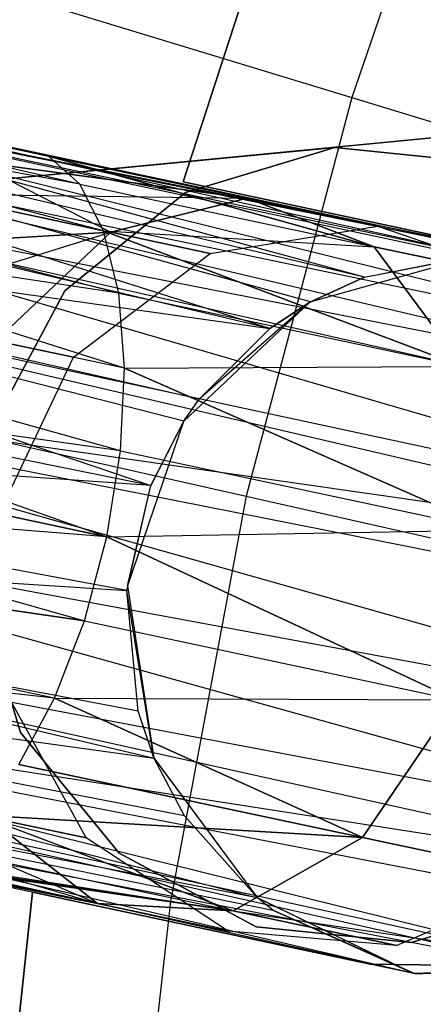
# Model space of a CAD drawing. Extents: x 0.3 to 7.1, y -3.38 to 3.38.
# Tile 125 of 256: x 2.13 to 2.25, y 0.2 to 0.47. Entities that reach past the tile are written whole.
import ezdxf

# ---------------------------------------------------------------- set-up
doc = ezdxf.new("R2010")
doc.units = 0
doc.header["$LTSCALE"] = 2.54
doc.layers.get('0').update_dxf_attribs({"linetype": 'CONTINUOUS'})

# ---------------------------------------------------------------- blocks, each defined once
blk = doc.blocks.new('SINGLES_B_BB_STL')
at = {"color": 0}
for p, q in [((2.26313, 0.55521, 5.19861), (2.22604, 0.44785, 5.19861)), ((2.26313, 0.55521, 5.19861), (2.22604, 0.44785, 5.19861)), ((2.21969, 0.54796, 14.02658), (2.17962, 0.42462, 14.02658)), ((2.17962, 0.42462, 14.22658), (2.21969, 0.54796, 14.22658)), ((2.17962, 0.42462, 14.22658), (2.21969, 0.54796, 14.22658)), ((2.21969, 0.54796, 14.02658), (2.17962, 0.42462, 14.02658)), ((1.79013, 0.50666, 14.52447), (2.14251, 0.43176, 14.32245)), ((2.15765, 0.41119, 14.36293), (1.79013, 0.50666, 14.52447)), ((2.15765, 0.41119, 14.36293), (1.79013, 0.50666, 14.52447)), ((2.15107, 0.42404, 14.34362), (1.79013, 0.50666, 14.52447)), ((2.15107, 0.42404, 14.34362), (1.79013, 0.50666, 14.52447)), ((1.79013, 0.50666, 14.52447), (2.14251, 0.43176, 14.32245)), ((2.14251, 0.43176, 13.93882), (1.79013, 0.50666, 13.7368)), ((2.14251, 0.43176, 13.93882), (1.79013, 0.50666, 13.7368)), ((2.15107, 0.42404, 13.91764), (1.79013, 0.50666, 13.7368)), ((2.15107, 0.42404, 13.91764), (1.79013, 0.50666, 13.7368)), ((2.09496, 0.48778, 5.06027), (2.22604, 0.44785, 5.19861)), ((2.09496, 0.48778, 5.06027), (2.22604, 0.44785, 5.19861)), ((1.81065, 0.48494, 14.56186), (2.15765, 0.41119, 14.36293)), ((2.16343, 0.37333, 14.39164), (1.81065, 0.48494, 14.56186)), ((2.16343, 0.37333, 14.39164), (1.81065, 0.48494, 14.56186)), ((2.16185, 0.39395, 14.37926), (1.81065, 0.48494, 14.56186)), ((2.16185, 0.39395, 14.37926), (1.81065, 0.48494, 14.56186)), ((1.81065, 0.48494, 14.56186), (2.15765, 0.41119, 14.36293)), ((2.15107, 0.42404, 13.91764), (1.81065, 0.48494, 13.69941)), ((2.15765, 0.41119, 13.89833), (1.81065, 0.48494, 13.69941)), ((2.15107, 0.42404, 13.91764), (1.81065, 0.48494, 13.69941)), ((2.15765, 0.41119, 13.89833), (1.81065, 0.48494, 13.69941)), ((2.16185, 0.39395, 13.88201), (1.81065, 0.48494, 13.69941)), ((2.16185, 0.39395, 13.88201), (1.81065, 0.48494, 13.69941)), ((1.97278, 0.46812, 41.57321), (2.27483, 0.40388, 41.70694)), ((2.22953, 0.39843, 41.73706), (1.97278, 0.46812, 41.57321)), ((2.22953, 0.39843, 41.73706), (1.97278, 0.46812, 41.57321)), ((2.26093, 0.40444, 41.71655), (1.97278, 0.46812, 41.57321)), ((2.26093, 0.40444, 41.71655), (1.97278, 0.46812, 41.57321)), ((1.97278, 0.46812, 41.57321), (2.27483, 0.40388, 41.70694)), ((2.20349, 0.38425, 41.75264), (1.95659, 0.46255, 41.60224)), ((2.21468, 0.39159, 41.74614), (1.95659, 0.46255, 41.60224)), ((2.20349, 0.38425, 41.75264), (1.95659, 0.46255, 41.60224)), ((2.21468, 0.39159, 41.74614), (1.95659, 0.46255, 41.60224)), ((2.22953, 0.39843, 41.73706), (1.95659, 0.46255, 41.60224)), ((2.22953, 0.39843, 41.73706), (1.95659, 0.46255, 41.60224)), ((1.98799, 0.46171, 41.54115), (2.33369, 0.37601, 41.66237)), ((2.27483, 0.40388, 41.70694), (1.98799, 0.46171, 41.54115)), ((2.28407, 0.40241, 41.70038), (1.98799, 0.46171, 41.54115)), ((2.27483, 0.40388, 41.70694), (1.98799, 0.46171, 41.54115)), ((2.3071, 0.39463, 41.68339), (1.98799, 0.46171, 41.54115)), ((2.28407, 0.40241, 41.70038), (1.98799, 0.46171, 41.54115)), ((2.3071, 0.39463, 41.68339), (1.98799, 0.46171, 41.54115)), ((2.31022, 0.39306, 41.68102), (1.98799, 0.46171, 41.54115)), ((2.31022, 0.39306, 41.68102), (1.98799, 0.46171, 41.54115)), ((1.98799, 0.46171, 41.54115), (2.33369, 0.37601, 41.66237)), ((2.37656, 0.4491, 41.9), (2.11186, 0.42361, 41.9)), ((2.11186, 0.42361, 41.7), (2.37656, 0.4491, 41.7)), ((2.22604, 0.44785, 5.19861), (2.19698, 0.33805, 5.19861)), ((2.22604, 0.44785, 5.19861), (2.19698, 0.33805, 5.19861)), ((2.37656, 0.4491, 41.9), (2.22135, 0.43411, 41.9)), ((2.37656, 0.4491, 41.7), (2.22135, 0.43411, 41.7)), ((2.22604, 0.44785, 5.19861), (2.36592, 0.40524, 5.32719)), ((2.22604, 0.44785, 5.19861), (2.36592, 0.40524, 5.32719)), ((2.16231, 0.35053, 14.39938), (1.82026, 0.44627, 14.58838)), ((1.82026, 0.44627, 14.58838), (2.15855, 0.32686, 14.40201)), ((2.16231, 0.35053, 14.39938), (1.82026, 0.44627, 14.58838)), ((2.16343, 0.37333, 14.39164), (1.82026, 0.44627, 14.58838)), ((2.16343, 0.37333, 14.39164), (1.82026, 0.44627, 14.58838)), ((1.82026, 0.44627, 14.58838), (2.15855, 0.32686, 14.40201)), ((2.16185, 0.39395, 13.88201), (1.82026, 0.44627, 13.67289)), ((2.16185, 0.39395, 13.88201), (1.82026, 0.44627, 13.67289)), ((2.16343, 0.37333, 13.86962), (1.82026, 0.44627, 13.67289)), ((2.16343, 0.37333, 13.86962), (1.82026, 0.44627, 13.67289)), ((2.16231, 0.35053, 13.86189), (1.82026, 0.44627, 13.67289)), ((2.16231, 0.35053, 13.86189), (1.82026, 0.44627, 13.67289)), ((2.20349, 0.38425, 41.75264), (1.94048, 0.4466, 41.62686)), ((2.20349, 0.38425, 41.75264), (1.94048, 0.4466, 41.62686)), ((2.33369, 0.37601, 41.66237), (1.99821, 0.44567, 41.51479)), ((2.33369, 0.37601, 41.66237), (1.99821, 0.44567, 41.51479)), ((2.3441, 0.36408, 41.65345), (1.99821, 0.44567, 41.51479)), ((2.3441, 0.36408, 41.65345), (1.99821, 0.44567, 41.51479)), ((2.11186, 0.42361, 41.9), (2.22135, 0.43411, 41.9)), ((2.11186, 0.42361, 41.7), (2.22135, 0.43411, 41.7)), ((2.13246, 0.43389, 14.30065), (2.19724, 0.42012, 14.24855)), ((2.13246, 0.43389, 13.96062), (2.19724, 0.42012, 14.01272)), ((2.13246, 0.43389, 13.96062), (2.19724, 0.42012, 14.01272)), ((2.13246, 0.43389, 14.30065), (2.19724, 0.42012, 14.24855)), ((2.18025, 0.42174, 41.9), (2.22135, 0.43411, 41.9)), ((2.22135, 0.43411, 41.7), (2.18025, 0.42174, 41.7)), ((2.22135, 0.43411, 41.7), (2.18025, 0.42174, 41.7)), ((2.18025, 0.42174, 41.9), (2.22135, 0.43411, 41.9)), ((2.22135, 0.43411, 41.9), (2.26405, 0.42981, 41.9)), ((2.26405, 0.42981, 41.7), (2.22135, 0.43411, 41.7)), ((2.22135, 0.43411, 41.9), (2.22135, 0.43411, 41.7)), ((2.26405, 0.42981, 41.7), (2.22135, 0.43411, 41.7)), ((2.22135, 0.43411, 41.9), (2.26405, 0.42981, 41.9)), ((2.22135, 0.43411, 41.9), (2.22135, 0.43411, 41.7)), ((2.00242, 0.43128, 41.50071), (2.36127, 0.32687, 41.6362)), ((2.3441, 0.36408, 41.65345), (2.00242, 0.43128, 41.50071)), ((2.3441, 0.36408, 41.65345), (2.00242, 0.43128, 41.50071)), ((2.35157, 0.35242, 41.64662), (2.00242, 0.43128, 41.50071)), ((2.35157, 0.35242, 41.64662), (2.00242, 0.43128, 41.50071)), ((2.00242, 0.43128, 41.50071), (2.36127, 0.32687, 41.6362)), ((2.14251, 0.43176, 14.32245), (2.19724, 0.42012, 14.24855)), ((2.15107, 0.42404, 14.34362), (2.14251, 0.43176, 14.32245)), ((2.23223, 0.40679, 13.9829), (2.14251, 0.43176, 13.93882)), ((2.14251, 0.43176, 13.93882), (2.19724, 0.42012, 14.01272)), ((2.14251, 0.43176, 13.93882), (2.19724, 0.42012, 14.01272)), ((2.14251, 0.43176, 14.32245), (2.19724, 0.42012, 14.24855)), ((2.14251, 0.43176, 14.32245), (2.23223, 0.40679, 14.27836)), ((2.15107, 0.42404, 13.91764), (2.14251, 0.43176, 13.93882)), ((2.23223, 0.40679, 13.9829), (2.14251, 0.43176, 13.93882)), ((2.15107, 0.42404, 14.34362), (2.14251, 0.43176, 14.32245)), ((2.14251, 0.43176, 14.32245), (2.23223, 0.40679, 14.27836)), ((2.15107, 0.42404, 13.91764), (2.14251, 0.43176, 13.93882)), ((2.19724, 0.42012, 14.01272), (2.1215, 0.43032, 13.9818)), ((2.1215, 0.43032, 13.9818), (2.15962, 0.41077, 14.04079)), ((2.1215, 0.43032, 13.9818), (2.15962, 0.41077, 14.04079)), ((2.1215, 0.43032, 14.27947), (2.19724, 0.42012, 14.24855)), ((2.19724, 0.42012, 14.01272), (2.1215, 0.43032, 13.9818)), ((2.1215, 0.43032, 14.27947), (2.19724, 0.42012, 14.24855)), ((1.92671, 0.4233, 41.6439), (2.20349, 0.38425, 41.75264)), ((2.17977, 0.35869, 41.76495), (1.92671, 0.4233, 41.6439)), ((1.92671, 0.4233, 41.6439), (2.17071, 0.34101, 41.76851)), ((2.17977, 0.35869, 41.76495), (1.92671, 0.4233, 41.6439)), ((2.18403, 0.36478, 41.76296), (1.92671, 0.4233, 41.6439)), ((2.18403, 0.36478, 41.76296), (1.92671, 0.4233, 41.6439)), ((1.92671, 0.4233, 41.6439), (2.20349, 0.38425, 41.75264)), ((1.92671, 0.4233, 41.6439), (2.17071, 0.34101, 41.76851)), ((2.15765, 0.41119, 14.36293), (2.15107, 0.42404, 14.34362)), ((2.15765, 0.41119, 13.89833), (2.15107, 0.42404, 13.91764)), ((2.15107, 0.42404, 13.91764), (2.23223, 0.40679, 13.9829)), ((2.15107, 0.42404, 13.91764), (2.23223, 0.40679, 13.9829)), ((2.15107, 0.42404, 14.34362), (2.23223, 0.40679, 14.27836)), ((2.15107, 0.42404, 14.34362), (2.23223, 0.40679, 14.27836)), ((2.15765, 0.41119, 14.36293), (2.15107, 0.42404, 14.34362)), ((2.15765, 0.41119, 13.89833), (2.15107, 0.42404, 13.91764)), ((2.17962, 0.42462, 14.02658), (2.17962, 0.42462, 14.22658)), ((2.17962, 0.42462, 14.22658), (2.27269, 0.40483, 14.22658)), ((2.27269, 0.40483, 14.02658), (2.17962, 0.42462, 14.02658)), ((2.17962, 0.42462, 14.22658), (2.27269, 0.40483, 14.22658)), ((2.17962, 0.42462, 14.02658), (2.17962, 0.42462, 14.22658)), ((2.27269, 0.40483, 14.02658), (2.17962, 0.42462, 14.02658)), ((2.11027, 0.42126, 14.0011), (2.15962, 0.41077, 14.04079)), ((2.11027, 0.42126, 14.0011), (2.15962, 0.41077, 14.04079)), ((2.11027, 0.42126, 14.26016), (2.15962, 0.41077, 14.22048)), ((2.11027, 0.42126, 14.26016), (2.15962, 0.41077, 14.22048)), ((2.11027, 0.42126, 14.26016), (2.19724, 0.42012, 14.24855)), ((2.11027, 0.42126, 14.26016), (2.19724, 0.42012, 14.24855)), ((2.14701, 0.39459, 41.9), (2.18025, 0.42174, 41.9)), ((2.18025, 0.42174, 41.7), (2.14701, 0.39459, 41.7)), ((2.18025, 0.42174, 41.7), (2.14701, 0.39459, 41.7)), ((2.14701, 0.39459, 41.9), (2.18025, 0.42174, 41.9)), ((2.18025, 0.42174, 41.7), (2.18025, 0.42174, 41.9)), ((2.18025, 0.42174, 41.7), (2.18025, 0.42174, 41.9)), ((2.15962, 0.41077, 14.04079), (2.19724, 0.42012, 14.01272)), ((2.19724, 0.42012, 14.24855), (2.15962, 0.41077, 14.22048)), ((2.15962, 0.41077, 14.04079), (2.19724, 0.42012, 14.01272)), ((2.19724, 0.42012, 14.24855), (2.15962, 0.41077, 14.22048)), ((2.19724, 0.42012, 14.01272), (2.23223, 0.40679, 13.9829)), ((2.23223, 0.40679, 14.27836), (2.19724, 0.42012, 14.24855)), ((2.23325, 0.41247, 14.08851), (2.19724, 0.42012, 14.01272)), ((2.23325, 0.41247, 14.08851), (2.19724, 0.42012, 14.01272)), ((2.19724, 0.42012, 14.01272), (2.23223, 0.40679, 13.9829)), ((2.19724, 0.42012, 14.24855), (2.23325, 0.41247, 14.17276)), ((2.19724, 0.42012, 14.24855), (2.23325, 0.41247, 14.17276)), ((2.23223, 0.40679, 14.27836), (2.19724, 0.42012, 14.24855)), ((2.18706, 0.40494, 14.09854), (2.23325, 0.41247, 14.08851)), ((2.18706, 0.40494, 14.16273), (2.23325, 0.41247, 14.17276)), ((2.18706, 0.40494, 14.09854), (2.23325, 0.41247, 14.08851)), ((2.18706, 0.40494, 14.16273), (2.23325, 0.41247, 14.17276)), ((2.23325, 0.41247, 14.08851), (2.27734, 0.3972, 14.07785)), ((2.23325, 0.41247, 14.17276), (2.23325, 0.41247, 14.08851)), ((2.23325, 0.41247, 14.17276), (2.23325, 0.41247, 14.08851)), ((2.23325, 0.41247, 14.17276), (2.27734, 0.3972, 14.18341)), ((2.23325, 0.41247, 14.08851), (2.27734, 0.3972, 14.07785)), ((2.23325, 0.41247, 14.17276), (2.27734, 0.3972, 14.18341)), ((2.08959, 0.38903, 14.23145), (2.15962, 0.41077, 14.22048)), ((2.08959, 0.38903, 14.23145), (2.15962, 0.41077, 14.22048)), ((2.15962, 0.41077, 14.04079), (2.09942, 0.40722, 14.01743)), ((2.15962, 0.41077, 14.04079), (2.09942, 0.40722, 14.01743)), ((2.09942, 0.40722, 14.24384), (2.15962, 0.41077, 14.22048)), ((2.09942, 0.40722, 14.24384), (2.15962, 0.41077, 14.22048)), ((2.128, 0.38086, 14.06071), (2.15962, 0.41077, 14.04079)), ((2.15962, 0.41077, 14.22048), (2.128, 0.38086, 14.20056)), ((2.128, 0.38086, 14.06071), (2.15962, 0.41077, 14.04079)), ((2.15962, 0.41077, 14.22048), (2.128, 0.38086, 14.20056)), ((2.16185, 0.39395, 14.37926), (2.15765, 0.41119, 14.36293)), ((2.25658, 0.37382, 13.95819), (2.15765, 0.41119, 13.89833)), ((2.15765, 0.41119, 13.89833), (2.23223, 0.40679, 13.9829)), ((2.15765, 0.41119, 13.89833), (2.23223, 0.40679, 13.9829)), ((2.15765, 0.41119, 14.36293), (2.23223, 0.40679, 14.27836)), ((2.15765, 0.41119, 14.36293), (2.23223, 0.40679, 14.27836)), ((2.15765, 0.41119, 14.36293), (2.25658, 0.37382, 14.30308)), ((2.16185, 0.39395, 13.88201), (2.15765, 0.41119, 13.89833)), ((2.25658, 0.37382, 13.95819), (2.15765, 0.41119, 13.89833)), ((2.16185, 0.39395, 14.37926), (2.15765, 0.41119, 14.36293)), ((2.15765, 0.41119, 14.36293), (2.25658, 0.37382, 14.30308)), ((2.16185, 0.39395, 13.88201), (2.15765, 0.41119, 13.89833)), ((2.18706, 0.40494, 14.09854), (2.15962, 0.41077, 14.04079)), ((2.18706, 0.40494, 14.09854), (2.15962, 0.41077, 14.04079)), ((2.15962, 0.41077, 14.22048), (2.18706, 0.40494, 14.16273)), ((2.15962, 0.41077, 14.22048), (2.18706, 0.40494, 14.16273)), ((2.23223, 0.40679, 13.9829), (2.25658, 0.37382, 13.95819)), ((2.25658, 0.37382, 14.30308), (2.23223, 0.40679, 14.27836)), ((2.27734, 0.3972, 14.07785), (2.23223, 0.40679, 13.9829)), ((2.27734, 0.3972, 14.07785), (2.23223, 0.40679, 13.9829)), ((2.23223, 0.40679, 13.9829), (2.25658, 0.37382, 13.95819)), ((2.23223, 0.40679, 14.27836), (2.27734, 0.3972, 14.18341)), ((2.23223, 0.40679, 14.27836), (2.27734, 0.3972, 14.18341)), ((2.25658, 0.37382, 14.30308), (2.23223, 0.40679, 14.27836)), ((2.14935, 0.37632, 14.10565), (2.18706, 0.40494, 14.09854)), ((2.14935, 0.37632, 14.15562), (2.18706, 0.40494, 14.16273)), ((2.14935, 0.37632, 14.10565), (2.18706, 0.40494, 14.09854)), ((2.14935, 0.37632, 14.15562), (2.18706, 0.40494, 14.16273)), ((2.18706, 0.40494, 14.16273), (2.18706, 0.40494, 14.09854)), ((2.18706, 0.40494, 14.16273), (2.18706, 0.40494, 14.09854)), ((2.26058, 0.40443, 41.90698), (2.2145, 0.39149, 41.90698)), ((2.26058, 0.40443, 41.90698), (2.2145, 0.39149, 41.90698)), ((2.22953, 0.39843, 41.73706), (2.26093, 0.40444, 41.71655)), ((2.22953, 0.39843, 41.73706), (2.26093, 0.40444, 41.71655)), ((2.22953, 0.39843, 41.73706), (2.26058, 0.40443, 41.90698)), ((2.22953, 0.39843, 41.73706), (2.26058, 0.40443, 41.90698)), ((2.36127, 0.32687, 41.6362), (2.00507, 0.4032, 41.48405)), ((2.36127, 0.32687, 41.6362), (2.00507, 0.4032, 41.48405)), ((2.36262, 0.31983, 41.63424), (2.00507, 0.4032, 41.48405)), ((2.36262, 0.31983, 41.63424), (2.00507, 0.4032, 41.48405)), ((2.15855, 0.32686, 14.40201), (1.81676, 0.39951, 14.59795)), ((1.81676, 0.39951, 14.59795), (2.15236, 0.30371, 14.39938)), ((1.81676, 0.39951, 14.59795), (2.15236, 0.30371, 14.39938)), ((2.15855, 0.32686, 14.40201), (1.81676, 0.39951, 14.59795)), ((1.81676, 0.39951, 13.66332), (2.15855, 0.32686, 13.85926)), ((2.16231, 0.35053, 13.86189), (1.81676, 0.39951, 13.66332)), ((2.16231, 0.35053, 13.86189), (1.81676, 0.39951, 13.66332)), ((1.81676, 0.39951, 13.66332), (2.15855, 0.32686, 13.85926)), ((2.22953, 0.39843, 41.73706), (2.2145, 0.39149, 41.90698)), ((2.22953, 0.39843, 41.73706), (2.2145, 0.39149, 41.90698)), ((2.21468, 0.39159, 41.74614), (2.22953, 0.39843, 41.73706)), ((2.21468, 0.39159, 41.74614), (2.22953, 0.39843, 41.73706)), ((2.1267, 0.35678, 41.9), (2.14701, 0.39459, 41.9)), ((2.14701, 0.39459, 41.7), (2.1267, 0.35678, 41.7)), ((2.14701, 0.39459, 41.7), (2.1267, 0.35678, 41.7)), ((2.1267, 0.35678, 41.9), (2.14701, 0.39459, 41.9)), ((2.14701, 0.39459, 41.7), (2.14701, 0.39459, 41.9)), ((2.14701, 0.39459, 41.7), (2.14701, 0.39459, 41.9)), ((2.16343, 0.37333, 14.39164), (2.16185, 0.39395, 14.37926)), ((2.16343, 0.37333, 13.86962), (2.16185, 0.39395, 13.88201)), ((2.16185, 0.39395, 13.88201), (2.25658, 0.37382, 13.95819)), ((2.16185, 0.39395, 13.88201), (2.25658, 0.37382, 13.95819)), ((2.16185, 0.39395, 14.37926), (2.25658, 0.37382, 14.30308)), ((2.16185, 0.39395, 14.37926), (2.25658, 0.37382, 14.30308)), ((2.16343, 0.37333, 14.39164), (2.16185, 0.39395, 14.37926)), ((2.16343, 0.37333, 13.86962), (2.16185, 0.39395, 13.88201)), ((2.17071, 0.34101, 41.76851), (1.91546, 0.39274, 41.6531)), ((2.17071, 0.34101, 41.76851), (1.91546, 0.39274, 41.6531)), ((2.2145, 0.39149, 41.90698), (2.17972, 0.35861, 41.90698)), ((2.2145, 0.39149, 41.90698), (2.17972, 0.35861, 41.90698)), ((2.2145, 0.39149, 41.90698), (2.18403, 0.36478, 41.76296)), ((2.2145, 0.39149, 41.90698), (2.18403, 0.36478, 41.76296)), ((2.20349, 0.38425, 41.75264), (2.21468, 0.39159, 41.74614)), ((2.20349, 0.38425, 41.75264), (2.21468, 0.39159, 41.74614)), ((2.2145, 0.39149, 41.90698), (2.20349, 0.38425, 41.75264)), ((2.2145, 0.39149, 41.90698), (2.20349, 0.38425, 41.75264)), ((2.21468, 0.39159, 41.74614), (2.2145, 0.39149, 41.90698)), ((2.21468, 0.39159, 41.74614), (2.2145, 0.39149, 41.90698)), ((2.18403, 0.36478, 41.76296), (2.20349, 0.38425, 41.75264)), ((2.18403, 0.36478, 41.76296), (2.20349, 0.38425, 41.75264)), ((2.14935, 0.37632, 14.10565), (2.128, 0.38086, 14.06071)), ((2.14935, 0.37632, 14.10565), (2.128, 0.38086, 14.06071)), ((2.128, 0.38086, 14.20056), (2.14935, 0.37632, 14.15562)), ((2.128, 0.38086, 14.20056), (2.14935, 0.37632, 14.15562)), ((2.12877, 0.33319, 14.10822), (2.14935, 0.37632, 14.10565)), ((2.12877, 0.33319, 14.15305), (2.14935, 0.37632, 14.15562)), ((2.12877, 0.33319, 14.10822), (2.14935, 0.37632, 14.10565)), ((2.12877, 0.33319, 14.15305), (2.14935, 0.37632, 14.15562)), ((2.14935, 0.37632, 14.15562), (2.14935, 0.37632, 14.10565)), ((2.14935, 0.37632, 14.15562), (2.14935, 0.37632, 14.10565)), ((2.16231, 0.35053, 14.39938), (2.16343, 0.37333, 14.39164)), ((2.16231, 0.35053, 13.86189), (2.16343, 0.37333, 13.86962)), ((2.16231, 0.35053, 14.39938), (2.16343, 0.37333, 14.39164)), ((2.16231, 0.35053, 13.86189), (2.16343, 0.37333, 13.86962)), ((2.16343, 0.37333, 13.86962), (2.25658, 0.37382, 13.95819)), ((2.16343, 0.37333, 13.86962), (2.25658, 0.37382, 13.95819)), ((2.16343, 0.37333, 14.39164), (2.25658, 0.37382, 14.30308)), ((2.16343, 0.37333, 14.39164), (2.25658, 0.37382, 14.30308)), ((2.26471, 0.32876, 13.94423), (2.16343, 0.37333, 13.86962)), ((2.16343, 0.37333, 14.39164), (2.26471, 0.32876, 14.31703)), ((2.26471, 0.32876, 13.94423), (2.16343, 0.37333, 13.86962)), ((2.16343, 0.37333, 14.39164), (2.26471, 0.32876, 14.31703)), ((2.00245, 0.37141, 41.47603), (2.35805, 0.27104, 41.63025)), ((2.36262, 0.31983, 41.63424), (2.00245, 0.37141, 41.47603)), ((2.36262, 0.31983, 41.63424), (2.00245, 0.37141, 41.47603)), ((2.3637, 0.29998, 41.63059), (2.00245, 0.37141, 41.47603)), ((2.3637, 0.29998, 41.63059), (2.00245, 0.37141, 41.47603)), ((2.00245, 0.37141, 41.47603), (2.35805, 0.27104, 41.63025)), ((2.06331, 0.36819, 5.06027), (2.19698, 0.33805, 5.19861)), ((2.06331, 0.36819, 5.06027), (2.19698, 0.33805, 5.19861)), ((2.17972, 0.35861, 41.90698), (2.18403, 0.36478, 41.76296)), ((2.17972, 0.35861, 41.90698), (2.18403, 0.36478, 41.76296)), ((2.17977, 0.35869, 41.76495), (2.18403, 0.36478, 41.76296)), ((2.17977, 0.35869, 41.76495), (2.18403, 0.36478, 41.76296)), ((2.1641, 0.31214, 41.76883), (1.90884, 0.35916, 41.65211)), ((2.1641, 0.31214, 41.76883), (1.90884, 0.35916, 41.65211)), ((2.17071, 0.34101, 41.76851), (1.90884, 0.35916, 41.65211)), ((2.17071, 0.34101, 41.76851), (1.90884, 0.35916, 41.65211)), ((2.17972, 0.35861, 41.90698), (2.1642, 0.31334, 41.90698)), ((2.17972, 0.35861, 41.90698), (2.1642, 0.31334, 41.90698)), ((2.17071, 0.34101, 41.76851), (2.17977, 0.35869, 41.76495)), ((2.17071, 0.34101, 41.76851), (2.17977, 0.35869, 41.76495)), ((2.17972, 0.35861, 41.90698), (2.17071, 0.34101, 41.76851)), ((2.17972, 0.35861, 41.90698), (2.17071, 0.34101, 41.76851)), ((2.17972, 0.35861, 41.90698), (2.17977, 0.35869, 41.76495)), ((2.17972, 0.35861, 41.90698), (2.17977, 0.35869, 41.76495)), ((1.80094, 0.35536, 14.58838), (2.15236, 0.30371, 14.39938)), ((2.14411, 0.28242, 14.39164), (1.80094, 0.35536, 14.58838)), ((2.14411, 0.28242, 14.39164), (1.80094, 0.35536, 14.58838)), ((1.80094, 0.35536, 14.58838), (2.15236, 0.30371, 14.39938)), ((2.15855, 0.32686, 13.85926), (1.80094, 0.35536, 13.67289)), ((2.15236, 0.30371, 13.86189), (1.80094, 0.35536, 13.67289)), ((2.15855, 0.32686, 13.85926), (1.80094, 0.35536, 13.67289)), ((2.15236, 0.30371, 13.86189), (1.80094, 0.35536, 13.67289)), ((2.14411, 0.28242, 13.86962), (1.80094, 0.35536, 13.67289)), ((2.14411, 0.28242, 13.86962), (1.80094, 0.35536, 13.67289)), ((2.15855, 0.32686, 14.40201), (2.16231, 0.35053, 14.39938)), ((2.15855, 0.32686, 13.85926), (2.16231, 0.35053, 13.86189)), ((2.15855, 0.32686, 14.40201), (2.16231, 0.35053, 14.39938)), ((2.15855, 0.32686, 13.85926), (2.16231, 0.35053, 13.86189)), ((2.16231, 0.35053, 13.86189), (2.26471, 0.32876, 13.94423)), ((2.16231, 0.35053, 13.86189), (2.26471, 0.32876, 13.94423)), ((2.16231, 0.35053, 14.39938), (2.26471, 0.32876, 14.31703)), ((2.16231, 0.35053, 14.39938), (2.26471, 0.32876, 14.31703)), ((2.1641, 0.31214, 41.76883), (2.17071, 0.34101, 41.76851)), ((2.1641, 0.31214, 41.76883), (2.17071, 0.34101, 41.76851)), ((2.1642, 0.31334, 41.90698), (2.17071, 0.34101, 41.76851)), ((2.1642, 0.31334, 41.90698), (2.17071, 0.34101, 41.76851)), ((2.35805, 0.27104, 41.63025), (1.99445, 0.33823, 41.47787)), ((2.35805, 0.27104, 41.63025), (1.99445, 0.33823, 41.47787)), ((2.34171, 0.24179, 41.63722), (1.99445, 0.33823, 41.47787)), ((2.34171, 0.24179, 41.63722), (1.99445, 0.33823, 41.47787)), ((2.19698, 0.33805, 5.19861), (2.17611, 0.2264, 5.19861)), ((2.19698, 0.33805, 5.19861), (2.17611, 0.2264, 5.19861)), ((2.19698, 0.33805, 5.19861), (2.33962, 0.30589, 5.32719)), ((2.19698, 0.33805, 5.19861), (2.33962, 0.30589, 5.32719)), ((2.15855, 0.32686, 13.85926), (2.26471, 0.32876, 13.94423)), ((2.15855, 0.32686, 13.85926), (2.26471, 0.32876, 13.94423)), ((2.15855, 0.32686, 14.40201), (2.26471, 0.32876, 14.31703)), ((2.15855, 0.32686, 14.40201), (2.26471, 0.32876, 14.31703)), ((1.90771, 0.32807, 41.64151), (2.1641, 0.31214, 41.76883)), ((2.17159, 0.26581, 41.75718), (1.90771, 0.32807, 41.64151)), ((2.17159, 0.26581, 41.75718), (1.90771, 0.32807, 41.64151)), ((2.16715, 0.27882, 41.76202), (1.90771, 0.32807, 41.64151)), ((2.16715, 0.27882, 41.76202), (1.90771, 0.32807, 41.64151)), ((1.90771, 0.32807, 41.64151), (2.1641, 0.31214, 41.76883)), ((2.15236, 0.30371, 14.39938), (2.15855, 0.32686, 14.40201)), ((2.15236, 0.30371, 13.86189), (2.15855, 0.32686, 13.85926)), ((2.15236, 0.30371, 14.39938), (2.15855, 0.32686, 14.40201)), ((2.15236, 0.30371, 13.86189), (2.15855, 0.32686, 13.85926)), ((2.25476, 0.28194, 13.94423), (2.15855, 0.32686, 13.85926)), ((2.15855, 0.32686, 14.40201), (2.25476, 0.28194, 14.31703)), ((2.25476, 0.28194, 13.94423), (2.15855, 0.32686, 13.85926)), ((2.15855, 0.32686, 14.40201), (2.25476, 0.28194, 14.31703)), ((2.14411, 0.28242, 13.86962), (1.77643, 0.32394, 13.69941)), ((2.14411, 0.28242, 13.86962), (1.77643, 0.32394, 13.69941)), ((2.13476, 0.27298, 41.9), (2.12239, 0.31408, 41.9)), ((2.12239, 0.31408, 41.7), (2.13476, 0.27298, 41.7)), ((2.12239, 0.31408, 41.7), (2.13476, 0.27298, 41.7)), ((2.13476, 0.27298, 41.9), (2.12239, 0.31408, 41.9)), ((2.1642, 0.31334, 41.90698), (2.1641, 0.31214, 41.76883)), ((2.1642, 0.31334, 41.90698), (2.1641, 0.31214, 41.76883)), ((2.16715, 0.27882, 41.76202), (2.1641, 0.31214, 41.76883)), ((2.17149, 0.26603, 41.90698), (2.1641, 0.31214, 41.76883)), ((2.16715, 0.27882, 41.76202), (2.1641, 0.31214, 41.76883)), ((2.17149, 0.26603, 41.90698), (2.1641, 0.31214, 41.76883)), ((2.1642, 0.31334, 41.90698), (2.17149, 0.26603, 41.90698)), ((2.1642, 0.31334, 41.90698), (2.17149, 0.26603, 41.90698)), ((2.34171, 0.24179, 41.63722), (1.98235, 0.30942, 41.48944)), ((2.34171, 0.24179, 41.63722), (1.98235, 0.30942, 41.48944)), ((2.33231, 0.23164, 41.6422), (1.98235, 0.30942, 41.48944)), ((2.33231, 0.23164, 41.6422), (1.98235, 0.30942, 41.48944)), ((2.17993, 0.25004, 41.74929), (1.91179, 0.30162, 41.62273)), ((1.91179, 0.30162, 41.62273), (2.20004, 0.22745, 41.73241)), ((2.17993, 0.25004, 41.74929), (1.91179, 0.30162, 41.62273)), ((2.17159, 0.26581, 41.75718), (1.91179, 0.30162, 41.62273)), ((2.17159, 0.26581, 41.75718), (1.91179, 0.30162, 41.62273)), ((1.91179, 0.30162, 41.62273), (2.20004, 0.22745, 41.73241)), ((2.14411, 0.28242, 14.39164), (2.15236, 0.30371, 14.39938)), ((2.14411, 0.28242, 13.86962), (2.15236, 0.30371, 13.86189)), ((2.14411, 0.28242, 14.39164), (2.15236, 0.30371, 14.39938)), ((2.14411, 0.28242, 13.86962), (2.15236, 0.30371, 13.86189)), ((2.15236, 0.30371, 13.86189), (2.25476, 0.28194, 13.94423)), ((2.15236, 0.30371, 13.86189), (2.25476, 0.28194, 13.94423)), ((2.15236, 0.30371, 14.39938), (2.25476, 0.28194, 14.31703)), ((2.15236, 0.30371, 14.39938), (2.25476, 0.28194, 14.31703)), ((2.33231, 0.23164, 41.6422), (1.96822, 0.28831, 41.50809)), ((2.31838, 0.22069, 41.65019), (1.96822, 0.28831, 41.50809)), ((2.33231, 0.23164, 41.6422), (1.96822, 0.28831, 41.50809)), ((2.31838, 0.22069, 41.65019), (1.96822, 0.28831, 41.50809)), ((2.29072, 0.20818, 41.66739), (1.96822, 0.28831, 41.50809)), ((2.29072, 0.20818, 41.66739), (1.96822, 0.28831, 41.50809)), ((2.15284, 0.24394, 14.09854), (2.13003, 0.28541, 14.10565)), ((2.15284, 0.24394, 14.16273), (2.13003, 0.28541, 14.15562)), ((2.15284, 0.24394, 14.09854), (2.13003, 0.28541, 14.10565)), ((2.15284, 0.24394, 14.16273), (2.13003, 0.28541, 14.15562)), ((2.13427, 0.26422, 14.37926), (2.14411, 0.28242, 14.39164)), ((2.13427, 0.26422, 13.88201), (2.14411, 0.28242, 13.86962)), ((2.13427, 0.26422, 14.37926), (2.14411, 0.28242, 14.39164)), ((2.13427, 0.26422, 13.88201), (2.14411, 0.28242, 13.86962)), ((2.22901, 0.24409, 13.95819), (2.14411, 0.28242, 13.86962)), ((2.14411, 0.28242, 13.86962), (2.25476, 0.28194, 13.94423)), ((2.14411, 0.28242, 13.86962), (2.25476, 0.28194, 13.94423)), ((2.14411, 0.28242, 14.39164), (2.25476, 0.28194, 14.31703)), ((2.14411, 0.28242, 14.39164), (2.25476, 0.28194, 14.31703)), ((2.14411, 0.28242, 14.39164), (2.22901, 0.24409, 14.30308)), ((2.22901, 0.24409, 13.95819), (2.14411, 0.28242, 13.86962)), ((2.14411, 0.28242, 14.39164), (2.22901, 0.24409, 14.30308)), ((1.92143, 0.28141, 41.59578), (2.20432, 0.2241, 41.72901)), ((2.20004, 0.22745, 41.73241), (1.92143, 0.28141, 41.59578)), ((2.24353, 0.20656, 41.69962), (1.92143, 0.28141, 41.59578)), ((2.24353, 0.20656, 41.69962), (1.92143, 0.28141, 41.59578)), ((1.92143, 0.28141, 41.59578), (2.20432, 0.2241, 41.72901)), ((2.20004, 0.22745, 41.73241), (1.92143, 0.28141, 41.59578)), ((2.29072, 0.20818, 41.66739), (1.96003, 0.28019, 41.52061)), ((2.29072, 0.20818, 41.66739), (1.96003, 0.28019, 41.52061)), ((2.28536, 0.20684, 41.67088), (1.96003, 0.28019, 41.52061)), ((2.28536, 0.20684, 41.67088), (1.96003, 0.28019, 41.52061)), ((2.25476, 0.28194, 13.94423), (2.22901, 0.24409, 13.95819)), ((2.22901, 0.24409, 14.30308), (2.25476, 0.28194, 14.31703)), ((2.25476, 0.28194, 13.94423), (2.22901, 0.24409, 13.95819)), ((2.22901, 0.24409, 14.30308), (2.25476, 0.28194, 14.31703)), ((2.17159, 0.26581, 41.75718), (2.16715, 0.27882, 41.76202)), ((2.17159, 0.26581, 41.75718), (2.16715, 0.27882, 41.76202)), ((2.17149, 0.26603, 41.90698), (2.16715, 0.27882, 41.76202)), ((2.17149, 0.26603, 41.90698), (2.16715, 0.27882, 41.76202)), ((2.24353, 0.20656, 41.69962), (1.93549, 0.27204, 41.56472)), ((2.24353, 0.20656, 41.69962), (1.93549, 0.27204, 41.56472)), ((2.28536, 0.20684, 41.67088), (1.94563, 0.27235, 41.54523)), ((2.28536, 0.20684, 41.67088), (1.94563, 0.27235, 41.54523)), ((2.24353, 0.20656, 41.69962), (1.94563, 0.27235, 41.54523)), ((2.24353, 0.20656, 41.69962), (1.94563, 0.27235, 41.54523)), ((2.16192, 0.23974, 41.9), (2.13476, 0.27298, 41.9)), ((2.13476, 0.27298, 41.7), (2.16192, 0.23974, 41.7)), ((2.13476, 0.27298, 41.7), (2.16192, 0.23974, 41.7)), ((2.13476, 0.27298, 41.7), (2.13476, 0.27298, 41.9)), ((2.16192, 0.23974, 41.9), (2.13476, 0.27298, 41.9)), ((2.13476, 0.27298, 41.7), (2.13476, 0.27298, 41.9)), ((2.17149, 0.26603, 41.90698), (2.19994, 0.22754, 41.90698)), ((2.17159, 0.26581, 41.75718), (2.17149, 0.26603, 41.90698)), ((2.17159, 0.26581, 41.75718), (2.17149, 0.26603, 41.90698)), ((2.17149, 0.26603, 41.90698), (2.19994, 0.22754, 41.90698)), ((2.17993, 0.25004, 41.74929), (2.17159, 0.26581, 41.75718)), ((2.17159, 0.26581, 41.75718), (2.19994, 0.22754, 41.90698)), ((2.17993, 0.25004, 41.74929), (2.17159, 0.26581, 41.75718)), ((2.17159, 0.26581, 41.75718), (2.19994, 0.22754, 41.90698)), ((2.13427, 0.26422, 13.88201), (2.22901, 0.24409, 13.95819)), ((2.13427, 0.26422, 13.88201), (2.22901, 0.24409, 13.95819)), ((2.22901, 0.24409, 14.30308), (2.13427, 0.26422, 14.37926)), ((2.22901, 0.24409, 14.30308), (2.13427, 0.26422, 14.37926)), ((2.07605, 0.26026, 14.0011), (2.15596, 0.22592, 14.01272)), ((2.07605, 0.26026, 14.0011), (2.15596, 0.22592, 14.01272)), ((2.12343, 0.25019, 13.89833), (2.19335, 0.22387, 13.9829)), ((2.12343, 0.25019, 13.89833), (2.19335, 0.22387, 13.9829)), ((2.12343, 0.25019, 13.89833), (2.22901, 0.24409, 13.95819)), ((2.12343, 0.25019, 13.89833), (2.22901, 0.24409, 13.95819)), ((2.19335, 0.22387, 14.27836), (2.12343, 0.25019, 14.36293)), ((2.19335, 0.22387, 14.27836), (2.12343, 0.25019, 14.36293)), ((2.22901, 0.24409, 14.30308), (2.12343, 0.25019, 14.36293)), ((2.22901, 0.24409, 14.30308), (2.12343, 0.25019, 14.36293)), ((2.15596, 0.22592, 14.01272), (2.1254, 0.24977, 14.04079)), ((2.1254, 0.24977, 14.22048), (2.15596, 0.22592, 14.24855)), ((2.15284, 0.24394, 14.09854), (2.1254, 0.24977, 14.04079)), ((2.15596, 0.22592, 14.01272), (2.1254, 0.24977, 14.04079)), ((2.15284, 0.24394, 14.09854), (2.1254, 0.24977, 14.04079)), ((2.1254, 0.24977, 14.22048), (2.15596, 0.22592, 14.24855)), ((2.1254, 0.24977, 14.22048), (2.15284, 0.24394, 14.16273)), ((2.1254, 0.24977, 14.22048), (2.15284, 0.24394, 14.16273)), ((2.20004, 0.22745, 41.73241), (2.17993, 0.25004, 41.74929)), ((2.17993, 0.25004, 41.74929), (2.19994, 0.22754, 41.90698)), ((2.17993, 0.25004, 41.74929), (2.19994, 0.22754, 41.90698)), ((2.20004, 0.22745, 41.73241), (2.17993, 0.25004, 41.74929)), ((2.08262, 0.24741, 13.9818), (2.15596, 0.22592, 14.01272)), ((2.08262, 0.24741, 13.9818), (2.15596, 0.22592, 14.01272)), ((2.08262, 0.24741, 14.27947), (2.15596, 0.22592, 14.24855)), ((2.08262, 0.24741, 14.27947), (2.15596, 0.22592, 14.24855)), ((2.04058, 0.24658, 5.06027), (2.17611, 0.2264, 5.19861)), ((2.04058, 0.24658, 5.06027), (2.17611, 0.2264, 5.19861)), ((2.22901, 0.24409, 13.95819), (2.19335, 0.22387, 13.9829)), ((2.19335, 0.22387, 14.27836), (2.22901, 0.24409, 14.30308)), ((2.22901, 0.24409, 13.95819), (2.19335, 0.22387, 13.9829)), ((2.19335, 0.22387, 14.27836), (2.22901, 0.24409, 14.30308)), ((2.28166, 0.2329, 14.06902), (2.22901, 0.24409, 13.95819)), ((2.28166, 0.2329, 14.06902), (2.22901, 0.24409, 13.95819)), ((2.22901, 0.24409, 14.30308), (2.28166, 0.2329, 14.19224)), ((2.22901, 0.24409, 14.30308), (2.28166, 0.2329, 14.19224)), ((2.19197, 0.21827, 14.08851), (2.15284, 0.24394, 14.09854)), ((2.19197, 0.21827, 14.17276), (2.15284, 0.24394, 14.16273)), ((2.15284, 0.24394, 14.16273), (2.15284, 0.24394, 14.09854)), ((2.19197, 0.21827, 14.08851), (2.15284, 0.24394, 14.09854)), ((2.15284, 0.24394, 14.16273), (2.15284, 0.24394, 14.09854)), ((2.19197, 0.21827, 14.17276), (2.15284, 0.24394, 14.16273)), ((2.09118, 0.23969, 14.30065), (2.15596, 0.22592, 14.24855)), ((2.09118, 0.23969, 13.96062), (2.15596, 0.22592, 14.01272)), ((2.09118, 0.23969, 13.96062), (2.15596, 0.22592, 14.01272)), ((2.09118, 0.23969, 13.96062), (2.19335, 0.22387, 13.9829)), ((2.09118, 0.23969, 13.96062), (2.19335, 0.22387, 13.9829)), ((2.09118, 0.23969, 14.30065), (2.15596, 0.22592, 14.24855)), ((2.11219, 0.24112, 13.91764), (2.19335, 0.22387, 13.9829)), ((2.11219, 0.24112, 13.91764), (2.19335, 0.22387, 13.9829)), ((2.11219, 0.24112, 14.34362), (2.19335, 0.22387, 14.27836)), ((2.11219, 0.24112, 14.34362), (2.19335, 0.22387, 14.27836)), ((2.19973, 0.21943, 41.9), (2.16192, 0.23974, 41.9)), ((2.16192, 0.23974, 41.7), (2.19973, 0.21943, 41.7)), ((2.16192, 0.23974, 41.7), (2.19973, 0.21943, 41.7)), ((2.16192, 0.23974, 41.7), (2.16192, 0.23974, 41.9)), ((2.19973, 0.21943, 41.9), (2.16192, 0.23974, 41.9)), ((2.16192, 0.23974, 41.7), (2.16192, 0.23974, 41.9)), ((2.09606, 0.23791, 14.31155), (2.15596, 0.22592, 14.24855)), ((2.09606, 0.23791, 14.31155), (2.19335, 0.22387, 14.27836)), ((2.09606, 0.23791, 14.31155), (2.19335, 0.22387, 14.27836)), ((2.09606, 0.23791, 14.31155), (2.15596, 0.22592, 14.24855)), ((2.09606, 0.23791, 13.94972), (2.19335, 0.22387, 13.9829)), ((2.09606, 0.23791, 13.94972), (2.19335, 0.22387, 13.9829)), ((2.19335, 0.22387, 13.9829), (2.10123, 0.23755, 13.93882)), ((2.10123, 0.23755, 14.32245), (2.19335, 0.22387, 14.27836)), ((2.10123, 0.23755, 14.32245), (2.19335, 0.22387, 14.27836)), ((2.19335, 0.22387, 13.9829), (2.10123, 0.23755, 13.93882)), ((2.28166, 0.2329, 14.06902), (2.23846, 0.21428, 14.07785)), ((2.28166, 0.2329, 14.19224), (2.23846, 0.21428, 14.18341)), ((2.28166, 0.2329, 14.06902), (2.23846, 0.21428, 14.07785)), ((2.28166, 0.2329, 14.19224), (2.23846, 0.21428, 14.18341)), ((2.13803, 0.22899, 14.02658), (2.12448, 0.1, 14.02658)), ((2.12448, 0.1, 14.22658), (2.13803, 0.22899, 14.22658)), ((2.12448, 0.1, 14.22658), (2.13803, 0.22899, 14.22658)), ((2.13803, 0.22899, 14.02658), (2.12448, 0.1, 14.02658)), ((2.13803, 0.22899, 14.22658), (2.13803, 0.22899, 14.02658)), ((2.2311, 0.2092, 14.22658), (2.13803, 0.22899, 14.22658)), ((2.13803, 0.22899, 14.02658), (2.2311, 0.2092, 14.02658)), ((2.13803, 0.22899, 14.02658), (2.2311, 0.2092, 14.02658)), ((2.13803, 0.22899, 14.22658), (2.13803, 0.22899, 14.02658)), ((2.2311, 0.2092, 14.22658), (2.13803, 0.22899, 14.22658)), ((2.15596, 0.22592, 14.24855), (2.19335, 0.22387, 14.27836)), ((2.19335, 0.22387, 13.9829), (2.15596, 0.22592, 14.01272)), ((2.19197, 0.21827, 14.08851), (2.15596, 0.22592, 14.01272)), ((2.19335, 0.22387, 13.9829), (2.15596, 0.22592, 14.01272)), ((2.19197, 0.21827, 14.08851), (2.15596, 0.22592, 14.01272)), ((2.15596, 0.22592, 14.24855), (2.19335, 0.22387, 14.27836)), ((2.15596, 0.22592, 14.24855), (2.19197, 0.21827, 14.17276)), ((2.15596, 0.22592, 14.24855), (2.19197, 0.21827, 14.17276)), ((2.17611, 0.2264, 5.19861), (2.16354, 0.11351, 5.19861)), ((2.17611, 0.2264, 5.19861), (2.16354, 0.11351, 5.19861)), ((2.17611, 0.2264, 5.19861), (2.32074, 0.20486, 5.32719)), ((2.17611, 0.2264, 5.19861), (2.32074, 0.20486, 5.32719)), ((2.19994, 0.22754, 41.90698), (2.24301, 0.20667, 41.90698)), ((2.20004, 0.22745, 41.73241), (2.19994, 0.22754, 41.90698)), ((2.20004, 0.22745, 41.73241), (2.19994, 0.22754, 41.90698)), ((2.19994, 0.22754, 41.90698), (2.24301, 0.20667, 41.90698)), ((2.20432, 0.2241, 41.72901), (2.20004, 0.22745, 41.73241)), ((2.20004, 0.22745, 41.73241), (2.24301, 0.20667, 41.90698)), ((2.20004, 0.22745, 41.73241), (2.24301, 0.20667, 41.90698)), ((2.20432, 0.2241, 41.72901), (2.20004, 0.22745, 41.73241)), ((2.28353, 0.2275, 41.9), (2.24243, 0.21513, 41.9)), ((2.24243, 0.21513, 41.7), (2.28353, 0.2275, 41.7)), ((2.24243, 0.21513, 41.7), (2.28353, 0.2275, 41.7)), ((2.28353, 0.2275, 41.9), (2.24243, 0.21513, 41.9)), ((2.23846, 0.21428, 14.07785), (2.19335, 0.22387, 13.9829)), ((2.23846, 0.21428, 14.07785), (2.19335, 0.22387, 13.9829)), ((2.19335, 0.22387, 14.27836), (2.23846, 0.21428, 14.18341)), ((2.19335, 0.22387, 14.27836), (2.23846, 0.21428, 14.18341)), ((2.24353, 0.20656, 41.69962), (2.20432, 0.2241, 41.72901)), ((2.20432, 0.2241, 41.72901), (2.24301, 0.20667, 41.90698)), ((2.20432, 0.2241, 41.72901), (2.24301, 0.20667, 41.90698)), ((2.24353, 0.20656, 41.69962), (2.20432, 0.2241, 41.72901)), ((2.23846, 0.21428, 14.07785), (2.19197, 0.21827, 14.08851)), ((2.23846, 0.21428, 14.18341), (2.19197, 0.21827, 14.17276)), ((2.19197, 0.21827, 14.17276), (2.19197, 0.21827, 14.08851)), ((2.23846, 0.21428, 14.07785), (2.19197, 0.21827, 14.08851)), ((2.19197, 0.21827, 14.17276), (2.19197, 0.21827, 14.08851)), ((2.23846, 0.21428, 14.18341), (2.19197, 0.21827, 14.17276)), ((2.24243, 0.21513, 41.9), (2.19973, 0.21943, 41.9)), ((2.19973, 0.21943, 41.7), (2.24243, 0.21513, 41.7)), ((2.19973, 0.21943, 41.7), (2.24243, 0.21513, 41.7)), ((2.19973, 0.21943, 41.7), (2.19973, 0.21943, 41.9)), ((2.24243, 0.21513, 41.9), (2.19973, 0.21943, 41.9)), ((2.19973, 0.21943, 41.7), (2.19973, 0.21943, 41.9)), ((2.23846, 0.21428, 14.18341), (2.23846, 0.21428, 14.07785)), ((2.23846, 0.21428, 14.18341), (2.23846, 0.21428, 14.07785)), ((2.24243, 0.21513, 41.7), (2.24243, 0.21513, 41.9)), ((2.24243, 0.21513, 41.7), (2.24243, 0.21513, 41.9)), ((2.27012, 0.20869, 14.22658), (2.2311, 0.2092, 14.22658)), ((2.2311, 0.2092, 14.02658), (2.27012, 0.20869, 14.02658)), ((2.2311, 0.2092, 14.22658), (2.2311, 0.2092, 14.02658)), ((2.2311, 0.2092, 14.02658), (2.27012, 0.20869, 14.02658)), ((2.2311, 0.2092, 14.22658), (2.2311, 0.2092, 14.02658)), ((2.27012, 0.20869, 14.22658), (2.2311, 0.2092, 14.22658)), ((2.24301, 0.20667, 41.90698), (2.29085, 0.20821, 41.90698)), ((2.24301, 0.20667, 41.90698), (2.29085, 0.20821, 41.90698)), ((2.24353, 0.20656, 41.69962), (2.24301, 0.20667, 41.90698)), ((2.24353, 0.20656, 41.69962), (2.24301, 0.20667, 41.90698)), ((2.24353, 0.20656, 41.69962), (2.29085, 0.20821, 41.90698)), ((2.24353, 0.20656, 41.69962), (2.29085, 0.20821, 41.90698)), ((2.28536, 0.20684, 41.67088), (2.24353, 0.20656, 41.69962)), ((2.28536, 0.20684, 41.67088), (2.24353, 0.20656, 41.69962))]:
    blk.add_line(p, q, dxfattribs=at)

msp = doc.modelspace()

# ---------------------------------------------------------------- block references
at = {"color": 0}
msp.add_blockref('SINGLES_B_BB_STL', (0, 0), dxfattribs=at)

doc.saveas('drawing.dxf')
